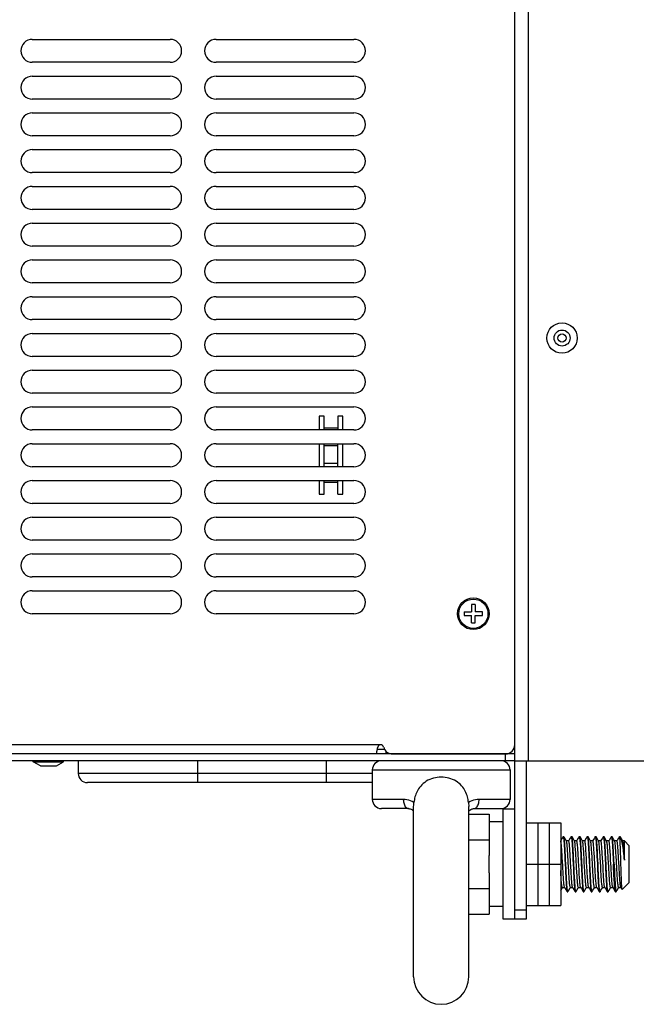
# Model space of a CAD drawing. Header units: millimetres. Extents: x -2579 to 1363, y -329 to 2298.
# Tile 2 of 256: x -2434 to -2300, y 277 to 492. Entities that reach past the tile are written whole.
import ezdxf

# ---------------------------------------------------------------- set-up
doc = ezdxf.new("R2010")
doc.units = ezdxf.units.MM
doc.header["$LTSCALE"] = 30.734
doc.linetypes.add('CENTER', pattern=[0.6, 0.375, -0.075, 0.075, -0.075])
doc.layers.get('0').update_dxf_attribs({"linetype": 'CONTINUOUS'})

msp = doc.modelspace()

# ---------------------------------------------------------------- linework, layer by layer
at = {"color": 7}
for p, q in [((-2323.66, 330.31), (-2323.66, 1678.31)), ((-2326.66, 333.81), (-2326.66, 1674.81)), ((-2431.66, 487.31), (-2401.66, 487.31)), ((-2391.66, 487.31), (-2361.66, 487.31)), ((-2401.66, 482.31), (-2431.66, 482.31)), ((-2361.66, 482.31), (-2391.66, 482.31)), ((-2431.66, 479.31), (-2401.66, 479.31)), ((-2391.66, 479.31), (-2361.66, 479.31)), ((-2401.66, 474.31), (-2431.66, 474.31)), ((-2361.66, 474.31), (-2391.66, 474.31)), ((-2431.66, 471.31), (-2401.66, 471.31)), ((-2391.66, 471.31), (-2361.66, 471.31)), ((-2401.66, 466.31), (-2431.66, 466.31)), ((-2361.66, 466.31), (-2391.66, 466.31)), ((-2431.66, 463.31), (-2401.66, 463.31)), ((-2391.66, 463.31), (-2361.66, 463.31)), ((-2401.66, 458.31), (-2431.66, 458.31)), ((-2361.66, 458.31), (-2391.66, 458.31)), ((-2431.66, 455.31), (-2401.66, 455.31)), ((-2391.66, 455.31), (-2361.66, 455.31)), ((-2401.66, 450.31), (-2431.66, 450.31)), ((-2361.66, 450.31), (-2391.66, 450.31)), ((-2431.66, 447.31), (-2401.66, 447.31)), ((-2391.66, 447.31), (-2361.66, 447.31)), ((-2401.66, 442.31), (-2431.66, 442.31)), ((-2361.66, 442.31), (-2391.66, 442.31)), ((-2431.66, 439.31), (-2401.66, 439.31)), ((-2391.66, 439.31), (-2361.66, 439.31)), ((-2401.66, 434.31), (-2431.66, 434.31)), ((-2361.66, 434.31), (-2391.66, 434.31)), ((-2431.66, 431.31), (-2401.66, 431.31)), ((-2391.66, 431.31), (-2361.66, 431.31)), ((-2401.66, 426.31), (-2431.66, 426.31)), ((-2361.66, 426.31), (-2391.66, 426.31)), ((-2431.66, 423.31), (-2401.66, 423.31)), ((-2391.66, 423.31), (-2361.66, 423.31)), ((-2401.66, 418.31), (-2431.66, 418.31)), ((-2361.66, 418.31), (-2391.66, 418.31)), ((-2431.66, 415.31), (-2401.66, 415.31)), ((-2391.66, 415.31), (-2361.66, 415.31)), ((-2401.66, 410.31), (-2431.66, 410.31)), ((-2361.66, 410.31), (-2391.66, 410.31)), ((-2431.66, 407.31), (-2401.66, 407.31)), ((-2391.66, 407.31), (-2361.66, 407.31)), ((-2368.16, 405.31), (-2369.26, 405.31)), ((-2369.26, 405.31), (-2369.26, 402.31)), ((-2368.16, 402.31), (-2368.16, 405.31)), ((-2364.06, 405.31), (-2365.16, 405.31)), ((-2365.16, 405.31), (-2365.16, 402.31)), ((-2364.06, 402.31), (-2364.06, 405.31)), ((-2401.66, 402.31), (-2431.66, 402.31)), ((-2361.66, 402.31), (-2391.66, 402.31)), ((-2365.16, 402.7), (-2368.16, 402.7)), ((-2431.66, 399.31), (-2401.66, 399.31)), ((-2391.66, 399.31), (-2361.66, 399.31)), ((-2369.26, 399.31), (-2369.26, 394.31)), ((-2368.16, 394.31), (-2368.16, 399.31)), ((-2368.16, 398.94), (-2365.16, 398.94)), ((-2365.16, 394.31), (-2365.16, 399.31)), ((-2364.06, 394.31), (-2364.06, 399.31)), ((-2401.66, 394.31), (-2431.66, 394.31)), ((-2361.66, 394.31), (-2391.66, 394.31)), ((-2368.16, 395.05), (-2365.16, 395.05)), ((-2431.66, 391.31), (-2401.66, 391.31)), ((-2391.66, 391.31), (-2361.66, 391.31)), ((-2369.26, 391.31), (-2369.26, 388.31)), ((-2368.16, 388.31), (-2368.16, 391.31)), ((-2368.16, 390.92), (-2365.16, 390.92)), ((-2365.16, 388.31), (-2365.16, 391.31)), ((-2364.06, 388.31), (-2364.06, 391.31)), ((-2369.26, 388.31), (-2368.16, 388.31)), ((-2365.16, 388.31), (-2364.06, 388.31)), ((-2401.66, 386.31), (-2431.66, 386.31)), ((-2361.66, 386.31), (-2391.66, 386.31)), ((-2431.66, 383.31), (-2401.66, 383.31)), ((-2391.66, 383.31), (-2361.66, 383.31)), ((-2401.66, 378.31), (-2431.66, 378.31)), ((-2361.66, 378.31), (-2391.66, 378.31)), ((-2431.66, 375.31), (-2401.66, 375.31)), ((-2391.66, 375.31), (-2361.66, 375.31)), ((-2401.66, 370.31), (-2431.66, 370.31)), ((-2361.66, 370.31), (-2391.66, 370.31)), ((-2431.66, 367.31), (-2401.66, 367.31)), ((-2391.66, 367.31), (-2361.66, 367.31)), ((-2335.26, 364.31), (-2336.06, 364.31)), ((-2336.06, 364.31), (-2336.06, 362.71)), ((-2335.26, 364.31), (-2335.26, 362.71)), ((-2401.66, 362.31), (-2431.66, 362.31)), ((-2361.66, 362.31), (-2391.66, 362.31)), ((-2337.66, 362.71), (-2336.06, 362.71)), ((-2337.66, 362.71), (-2337.66, 361.91)), ((-2333.66, 362.71), (-2335.26, 362.71)), ((-2333.66, 361.91), (-2333.66, 362.71)), ((-2337.66, 361.91), (-2336.06, 361.91)), ((-2336.06, 360.31), (-2336.06, 361.91)), ((-2336.06, 360.31), (-2335.26, 360.31)), ((-2335.26, 361.91), (-2333.66, 361.91)), ((-2335.26, 360.31), (-2335.26, 361.91)), ((-2355.91, 333.81), (-2518.66, 333.81)), ((-2356.66, 331.81), (-2356.66, 332.42)), ((-2356.62, 332.81), (-2355, 332.81)), ((-2354.66, 331.81), (-2354.66, 332.38)), ((-2326.66, 331.81), (-2326.66, 333.81)), ((-2326.66, 331.81), (-2518.66, 331.81)), ((-2326.66, 330.31), (-2518.66, 330.31)), ((-2431.46, 330.11), (-2431.46, 330.31)), ((-2431.46, 330.11), (-2424.86, 330.11)), ((-2429.9, 329.21), (-2431.46, 330.11)), ((-2426.42, 329.21), (-2424.86, 330.11)), ((-2424.86, 330.11), (-2424.86, 330.31)), ((-2421.66, 330.31), (-2421.66, 327.56)), ((-2395.66, 325.56), (-2395.66, 330.31)), ((-2367.66, 325.56), (-2367.66, 330.31)), ((-2353.26, 331.81), (-2328.66, 331.81)), ((-2328.66, 330.31), (-2328.66, 331.81)), ((-2326.66, 330.31), (-2326.66, 331.81)), ((-2326.66, 330.31), (-2241.66, 330.31)), ((-2326.66, 295.81), (-2326.66, 330.31)), ((-2324.16, 330.31), (-2324.16, 295.81)), ((-2429.9, 329.21), (-2426.42, 329.21)), ((-2357.66, 328.31), (-2327.66, 328.31)), ((-2357.66, 328.31), (-2357.66, 321.91)), ((-2327.66, 328.31), (-2327.66, 321.91)), ((-2357.66, 327.56), (-2421.66, 327.56)), ((-2357.66, 325.56), (-2419.66, 325.56)), ((-2350.91, 321.91), (-2357.66, 321.91)), ((-2327.66, 321.91), (-2334.41, 321.91)), ((-2349.81, 319.91), (-2355.66, 319.91)), ((-2348.66, 283.31), (-2348.66, 320.34)), ((-2336.66, 283.31), (-2336.66, 320.34)), ((-2335.6, 319.91), (-2335.51, 319.91)), ((-2335.51, 319.91), (-2329.66, 319.91)), ((-2326.66, 319.81), (-2329.16, 319.81)), ((-2329.16, 295.81), (-2329.16, 319.81)), ((-2336.66, 318.69), (-2332.26, 318.69)), ((-2332.26, 318.69), (-2332.26, 309.71)), ((-2329.16, 317.01), (-2332.26, 317.01)), ((-2324.16, 316.81), (-2316.66, 316.81)), ((-2321.66, 316.81), (-2321.66, 298.81)), ((-2319.16, 316.81), (-2319.16, 298.81)), ((-2316.66, 316.81), (-2316.66, 298.81)), ((-2336.66, 313.11), (-2332.26, 313.11)), ((-2316.14, 313.79), (-2316.33, 313.48)), ((-2316.14, 313.79), (-2316.12, 313.81)), ((-2316.12, 313.81), (-2315.97, 313.81)), ((-2315.95, 313.79), (-2315.97, 313.81)), ((-2315.4, 312.84), (-2315.56, 313.11)), ((-2314.92, 312.86), (-2315.41, 312.86)), ((-2314.89, 312.94), (-2314.93, 312.86)), ((-2314.58, 313.48), (-2314.89, 312.94)), ((-2314.39, 313.79), (-2314.58, 313.48)), ((-2314.39, 313.79), (-2314.37, 313.81)), ((-2314.37, 313.81), (-2314.22, 313.81)), ((-2314.2, 313.79), (-2314.22, 313.81)), ((-2313.65, 312.84), (-2313.81, 313.11)), ((-2313.17, 312.86), (-2313.66, 312.86)), ((-2313.14, 312.94), (-2313.18, 312.86)), ((-2312.83, 313.48), (-2313.14, 312.94)), ((-2312.64, 313.79), (-2312.83, 313.48)), ((-2312.62, 313.81), (-2312.47, 313.81)), ((-2312.45, 313.79), (-2312.47, 313.81)), ((-2311.9, 312.84), (-2312.06, 313.11)), ((-2311.42, 312.86), (-2311.91, 312.86)), ((-2311.39, 312.94), (-2311.43, 312.86)), ((-2311.08, 313.48), (-2311.39, 312.94)), ((-2310.89, 313.79), (-2311.08, 313.48)), ((-2310.89, 313.79), (-2310.87, 313.81)), ((-2310.87, 313.81), (-2310.72, 313.81)), ((-2310.7, 313.79), (-2310.72, 313.81)), ((-2310.15, 312.84), (-2310.31, 313.11)), ((-2309.67, 312.86), (-2310.16, 312.86)), ((-2309.64, 312.94), (-2309.68, 312.86)), ((-2309.33, 313.48), (-2309.64, 312.94)), ((-2309.14, 313.79), (-2309.33, 313.48)), ((-2309.14, 313.79), (-2309.12, 313.81)), ((-2309.12, 313.81), (-2308.97, 313.81)), ((-2308.95, 313.79), (-2308.97, 313.81)), ((-2308.4, 312.84), (-2308.56, 313.11)), ((-2307.92, 312.86), (-2308.41, 312.86)), ((-2307.89, 312.94), (-2307.93, 312.86)), ((-2307.58, 313.48), (-2307.89, 312.94)), ((-2307.39, 313.79), (-2307.58, 313.48)), ((-2307.39, 313.79), (-2307.37, 313.81)), ((-2307.37, 313.81), (-2307.22, 313.81)), ((-2307.2, 313.79), (-2307.22, 313.81)), ((-2306.65, 312.84), (-2306.81, 313.11)), ((-2306.17, 312.86), (-2306.66, 312.86)), ((-2306.14, 312.94), (-2306.18, 312.86)), ((-2305.83, 313.48), (-2306.14, 312.94)), ((-2305.64, 313.79), (-2305.83, 313.48)), ((-2305.64, 313.79), (-2305.62, 313.81)), ((-2305.62, 313.81), (-2305.47, 313.81)), ((-2305.45, 313.79), (-2305.47, 313.81)), ((-2304.9, 312.84), (-2305.06, 313.11)), ((-2304.42, 312.86), (-2304.91, 312.86)), ((-2304.39, 312.94), (-2304.43, 312.86)), ((-2304.08, 313.48), (-2304.39, 312.94)), ((-2303.89, 313.79), (-2304.08, 313.48)), ((-2303.87, 313.81), (-2303.73, 313.81)), ((-2303.71, 313.78), (-2303.73, 313.81)), ((-2303.73, 313.81), (-2303.73, 313.09)), ((-2303.15, 312.84), (-2303.31, 313.11)), ((-2302.79, 312.86), (-2303.16, 312.86)), ((-2301.73, 311.81), (-2302.79, 312.86)), ((-2302.79, 308.71), (-2302.79, 312.86)), ((-2301.73, 303.81), (-2301.73, 311.81)), ((-2332.26, 305.91), (-2332.26, 309.71)), ((-2316.2, 307.2), (-2316.28, 308.61)), ((-2315.73, 308.85), (-2315.68, 307.81)), ((-2315.49, 306.77), (-2315.58, 308.85)), ((-2313.98, 308.85), (-2313.89, 306.77)), ((-2313.21, 307.24), (-2313.28, 308.65)), ((-2312.7, 307.24), (-2312.78, 308.65)), ((-2311.99, 306.77), (-2312.08, 308.85)), ((-2310.48, 308.85), (-2310.39, 306.77)), ((-2310.28, 307.81), (-2310.33, 308.84)), ((-2308.73, 308.84), (-2308.68, 307.81)), ((-2308.53, 307.81), (-2308.58, 308.85)), ((-2306.98, 308.85), (-2306.93, 307.81)), ((-2306.78, 307.81), (-2306.83, 308.85)), ((-2305.7, 307.24), (-2305.78, 308.62)), ((-2305.23, 308.85), (-2305.18, 307.81)), ((-2305.03, 307.81), (-2305.08, 308.85)), ((-2302.91, 309.64), (-2302.79, 308.71)), ((-2324.16, 307.81), (-2316.66, 307.81)), ((-2315.68, 307.81), (-2315.64, 306.78)), ((-2314.94, 306.99), (-2315.02, 308.39)), ((-2314.44, 306.99), (-2314.51, 308.39)), ((-2313.74, 306.77), (-2313.78, 307.81)), ((-2312.18, 307.81), (-2312.14, 306.77)), ((-2311.44, 307.03), (-2311.52, 308.43)), ((-2310.94, 307.03), (-2311.02, 308.43)), ((-2310.24, 306.77), (-2310.28, 307.81)), ((-2308.68, 307.81), (-2308.64, 306.77)), ((-2308.49, 306.89), (-2308.53, 307.81)), ((-2307.95, 307.07), (-2308.02, 308.48)), ((-2307.44, 307.07), (-2307.52, 308.48)), ((-2306.93, 307.81), (-2306.89, 306.89)), ((-2306.74, 306.78), (-2306.78, 307.81)), ((-2306.19, 306.98), (-2306.27, 308.38)), ((-2303.94, 307.01), (-2304.01, 308.4)), ((-2303.51, 306.82), (-2303.54, 307.81)), ((-2332.26, 305.91), (-2332.26, 296.93)), ((-2336.66, 302.51), (-2332.26, 302.51)), ((-2316.66, 302.11), (-2316.29, 302.76)), ((-2316.3, 302.76), (-2315.81, 302.76)), ((-2315.82, 302.78), (-2315.66, 302.5)), ((-2315.07, 301.83), (-2314.89, 302.15)), ((-2314.89, 302.15), (-2314.58, 302.68)), ((-2314.58, 302.68), (-2314.54, 302.76)), ((-2314.55, 302.76), (-2314.06, 302.76)), ((-2314.07, 302.78), (-2313.91, 302.5)), ((-2314.07, 302.78), (-2314.07, 302.78)), ((-2313.32, 301.83), (-2313.14, 302.15)), ((-2313.14, 302.15), (-2312.83, 302.68)), ((-2312.83, 302.68), (-2312.79, 302.76)), ((-2312.8, 302.76), (-2312.31, 302.76)), ((-2312.32, 302.78), (-2312.16, 302.5)), ((-2311.57, 301.83), (-2311.39, 302.15)), ((-2311.39, 302.15), (-2311.08, 302.68)), ((-2311.08, 302.68), (-2311.04, 302.76)), ((-2311.05, 302.76), (-2310.56, 302.76)), ((-2310.57, 302.78), (-2310.58, 302.79)), ((-2310.57, 302.78), (-2310.41, 302.5)), ((-2309.82, 301.83), (-2309.64, 302.15)), ((-2309.64, 302.15), (-2309.33, 302.68)), ((-2309.33, 302.68), (-2309.29, 302.76)), ((-2309.3, 302.76), (-2308.81, 302.76)), ((-2308.82, 302.78), (-2308.66, 302.5)), ((-2308.07, 301.83), (-2307.89, 302.15)), ((-2307.89, 302.15), (-2307.58, 302.68)), ((-2307.58, 302.68), (-2307.54, 302.76)), ((-2307.55, 302.76), (-2307.06, 302.76)), ((-2307.07, 302.78), (-2306.91, 302.5)), ((-2306.32, 301.83), (-2306.14, 302.15)), ((-2306.14, 302.15), (-2305.83, 302.68)), ((-2305.83, 302.68), (-2305.79, 302.76)), ((-2305.8, 302.76), (-2305.31, 302.76)), ((-2305.32, 302.78), (-2305.16, 302.5)), ((-2304.57, 301.83), (-2304.39, 302.15)), ((-2304.39, 302.15), (-2304.08, 302.68)), ((-2304.08, 302.68), (-2304.04, 302.76)), ((-2304.05, 302.76), (-2303.56, 302.76)), ((-2303.57, 302.78), (-2303.58, 302.8)), ((-2303.57, 302.78), (-2303.28, 302.28)), ((-2301.73, 303.81), (-2303.27, 302.28)), ((-2315.27, 301.83), (-2315.25, 301.81)), ((-2315.25, 301.81), (-2315.1, 301.81)), ((-2315.07, 301.83), (-2315.1, 301.81)), ((-2313.52, 301.83), (-2313.5, 301.81)), ((-2313.5, 301.81), (-2313.35, 301.81)), ((-2313.32, 301.83), (-2313.35, 301.81)), ((-2311.77, 301.83), (-2311.75, 301.81)), ((-2311.75, 301.81), (-2311.6, 301.81)), ((-2311.57, 301.83), (-2311.6, 301.81)), ((-2310.02, 301.83), (-2310, 301.81)), ((-2310, 301.81), (-2309.85, 301.81)), ((-2309.82, 301.83), (-2309.85, 301.81)), ((-2308.27, 301.83), (-2308.25, 301.81)), ((-2308.25, 301.81), (-2308.1, 301.81)), ((-2306.5, 301.81), (-2306.35, 301.81)), ((-2306.32, 301.83), (-2306.35, 301.81)), ((-2304.75, 301.81), (-2304.6, 301.81)), ((-2329.16, 298.61), (-2332.26, 298.61)), ((-2324.16, 298.81), (-2316.66, 298.81)), ((-2336.66, 296.93), (-2332.26, 296.93)), ((-2326.66, 295.81), (-2329.16, 295.81)), ((-2324.16, 297.81), (-2326.66, 297.81)), ((-2324.16, 295.81), (-2326.66, 295.81))]:
    msp.add_line(p, q, dxfattribs=at)
at = {"color": 7, "linetype": 'CENTER'}
msp.add_line((-2326.66, 331.81), (-2518.66, 331.81), dxfattribs=at)
at = {"color": 7}
for points in [[(-2355.91, 333.81), (-2355.95, 333.81), (-2356, 333.8), (-2356.05, 333.78), (-2356.09, 333.76), (-2356.14, 333.74), (-2356.18, 333.7), (-2356.23, 333.66), (-2356.27, 333.62), (-2356.32, 333.57), (-2356.36, 333.51), (-2356.4, 333.44), (-2356.44, 333.37), (-2356.47, 333.3), (-2356.51, 333.22), (-2356.54, 333.13), (-2356.57, 333.04), (-2356.59, 332.94), (-2356.61, 332.84), (-2356.63, 332.74), (-2356.65, 332.63), (-2356.66, 332.52), (-2356.66, 332.42)], [(-2342.66, 326.76), (-2343.09, 326.75), (-2343.51, 326.7), (-2343.93, 326.63), (-2344.35, 326.53), (-2344.76, 326.4), (-2345.16, 326.24), (-2345.54, 326.06), (-2345.91, 325.85), (-2346.25, 325.61), (-2346.57, 325.36), (-2346.86, 325.09), (-2347.13, 324.81), (-2347.37, 324.52), (-2347.57, 324.22), (-2347.76, 323.93), (-2347.92, 323.64), (-2348.06, 323.34), (-2348.18, 323.05), (-2348.28, 322.75), (-2348.37, 322.45), (-2348.45, 322.15), (-2348.51, 321.85), (-2348.56, 321.54), (-2348.6, 321.24)], [(-2336.72, 321.24), (-2336.76, 321.55), (-2336.81, 321.86), (-2336.87, 322.16), (-2336.95, 322.47), (-2337.04, 322.77), (-2337.15, 323.07), (-2337.27, 323.37), (-2337.42, 323.66), (-2337.58, 323.96), (-2337.76, 324.25), (-2337.98, 324.55), (-2338.21, 324.83), (-2338.48, 325.11), (-2338.78, 325.38), (-2339.1, 325.63), (-2339.44, 325.86), (-2339.8, 326.07), (-2340.18, 326.25), (-2340.58, 326.41), (-2340.98, 326.53), (-2341.4, 326.63), (-2341.82, 326.7), (-2342.24, 326.75), (-2342.66, 326.76)], [(-2348.6, 321.24), (-2348.96, 321.44), (-2349.32, 321.6), (-2349.71, 321.73), (-2350.11, 321.83), (-2350.5, 321.89), (-2350.91, 321.91)], [(-2350.91, 321.91), (-2350.9, 321.65), (-2350.87, 321.39), (-2350.82, 321.14), (-2350.76, 320.91), (-2350.68, 320.69), (-2350.58, 320.5), (-2350.48, 320.32), (-2350.36, 320.18), (-2350.23, 320.06), (-2350.09, 319.98), (-2349.95, 319.93), (-2349.81, 319.91)], [(-2334.41, 321.91), (-2334.82, 321.89), (-2335.22, 321.83), (-2335.61, 321.73), (-2336, 321.6), (-2336.37, 321.44), (-2336.72, 321.24)], [(-2335.51, 319.91), (-2335.37, 319.93), (-2335.23, 319.98), (-2335.09, 320.06), (-2334.96, 320.18), (-2334.84, 320.32), (-2334.74, 320.5), (-2334.64, 320.69), (-2334.56, 320.91), (-2334.5, 321.14), (-2334.45, 321.39), (-2334.42, 321.65), (-2334.41, 321.91)], [(-2349.81, 319.91), (-2349.72, 319.91), (-2349.56, 319.88), (-2349.4, 319.84), (-2349.23, 319.77), (-2349.07, 319.67), (-2348.91, 319.56), (-2348.75, 319.42), (-2348.66, 319.32)], [(-2348.66, 320.34), (-2348.66, 320.39), (-2348.65, 320.67), (-2348.63, 320.95), (-2348.6, 321.24)], [(-2336.72, 321.24), (-2336.69, 320.95), (-2336.67, 320.67), (-2336.66, 320.39), (-2336.66, 320.34)], [(-2336.66, 319.32), (-2336.57, 319.42), (-2336.42, 319.56), (-2336.25, 319.67), (-2336.09, 319.77), (-2335.92, 319.84), (-2335.76, 319.88), (-2335.6, 319.91)], [(-2336.66, 319.32), (-2336.56, 319.42), (-2336.41, 319.56), (-2336.25, 319.68), (-2336.08, 319.77), (-2335.91, 319.84), (-2335.75, 319.88), (-2335.6, 319.91), (-2335.51, 319.91)], [(-2316.33, 313.48), (-2316.64, 312.94), (-2316.66, 312.9)], [(-2316.28, 308.61), (-2316.3, 309.07), (-2316.33, 309.52), (-2316.35, 309.95), (-2316.38, 310.37), (-2316.41, 310.76), (-2316.43, 311.13), (-2316.46, 311.47), (-2316.48, 311.78), (-2316.51, 312.05), (-2316.53, 312.29), (-2316.56, 312.48), (-2316.59, 312.64), (-2316.61, 312.76), (-2316.64, 312.83), (-2316.66, 312.86)], [(-2316.12, 313.81), (-2316.1, 313.79), (-2316.07, 313.72), (-2316.05, 313.6), (-2316.02, 313.45), (-2316, 313.25), (-2315.98, 313.01), (-2315.95, 312.73), (-2315.93, 312.41), (-2315.9, 312.06), (-2315.88, 311.68), (-2315.86, 311.27), (-2315.83, 310.83), (-2315.81, 310.36), (-2315.78, 309.87), (-2315.76, 309.37), (-2315.73, 308.85)], [(-2315.56, 313.11), (-2315.87, 313.66), (-2315.95, 313.79)], [(-2315.58, 308.85), (-2315.61, 309.37), (-2315.63, 309.87), (-2315.66, 310.36), (-2315.68, 310.83), (-2315.71, 311.27), (-2315.73, 311.68), (-2315.75, 312.06), (-2315.78, 312.41), (-2315.8, 312.73), (-2315.83, 313.01), (-2315.85, 313.25), (-2315.88, 313.45), (-2315.9, 313.61), (-2315.92, 313.72), (-2315.95, 313.79)], [(-2314.51, 308.39), (-2314.54, 308.86), (-2314.57, 309.31), (-2314.59, 309.75), (-2314.62, 310.18), (-2314.64, 310.58), (-2314.67, 310.96), (-2314.7, 311.32), (-2314.72, 311.64), (-2314.75, 311.93), (-2314.77, 312.18), (-2314.8, 312.4), (-2314.82, 312.58), (-2314.85, 312.71), (-2314.88, 312.8), (-2314.9, 312.85), (-2314.92, 312.86)], [(-2314.37, 313.81), (-2314.35, 313.79), (-2314.32, 313.72), (-2314.3, 313.61), (-2314.28, 313.45), (-2314.25, 313.25), (-2314.23, 313.01), (-2314.2, 312.73), (-2314.18, 312.41), (-2314.15, 312.06), (-2314.13, 311.68), (-2314.11, 311.27), (-2314.08, 310.83), (-2314.06, 310.36), (-2314.03, 309.87), (-2314.01, 309.37), (-2313.98, 308.85)], [(-2313.81, 313.11), (-2314.12, 313.66), (-2314.2, 313.79)], [(-2313.93, 310.89), (-2313.96, 311.32), (-2313.98, 311.72), (-2314.01, 312.11), (-2314.03, 312.46), (-2314.06, 312.77), (-2314.08, 313.05), (-2314.1, 313.28), (-2314.13, 313.48), (-2314.15, 313.63), (-2314.18, 313.73), (-2314.2, 313.79)], [(-2312.88, 310.4), (-2312.91, 310.79), (-2312.93, 311.16), (-2312.96, 311.5), (-2312.99, 311.8), (-2313.01, 312.07), (-2313.04, 312.31), (-2313.06, 312.5), (-2313.09, 312.65), (-2313.11, 312.77), (-2313.14, 312.84), (-2313.17, 312.86)], [(-2312.64, 313.79), (-2312.63, 313.81), (-2312.62, 313.81)], [(-2312.62, 313.81), (-2312.6, 313.79), (-2312.58, 313.73), (-2312.55, 313.63), (-2312.53, 313.48), (-2312.5, 313.28), (-2312.48, 313.05), (-2312.46, 312.77), (-2312.43, 312.46), (-2312.41, 312.11), (-2312.38, 311.72), (-2312.36, 311.32), (-2312.33, 310.89)], [(-2312.06, 313.11), (-2312.37, 313.66), (-2312.45, 313.79)], [(-2312.08, 308.85), (-2312.11, 309.35), (-2312.13, 309.85), (-2312.16, 310.33), (-2312.18, 310.79), (-2312.2, 311.23), (-2312.23, 311.64), (-2312.25, 312.03), (-2312.28, 312.39), (-2312.3, 312.71), (-2312.33, 313), (-2312.35, 313.24), (-2312.37, 313.45), (-2312.4, 313.6), (-2312.42, 313.72), (-2312.45, 313.78), (-2312.45, 313.79)], [(-2311.02, 308.43), (-2311.04, 308.9), (-2311.07, 309.35), (-2311.09, 309.79), (-2311.12, 310.22), (-2311.15, 310.62), (-2311.17, 311), (-2311.2, 311.35), (-2311.22, 311.67), (-2311.25, 311.95), (-2311.28, 312.2), (-2311.3, 312.42), (-2311.33, 312.59), (-2311.35, 312.72), (-2311.38, 312.81), (-2311.4, 312.86), (-2311.42, 312.86)], [(-2310.87, 313.81), (-2310.85, 313.78), (-2310.82, 313.72), (-2310.8, 313.6), (-2310.77, 313.45), (-2310.75, 313.24), (-2310.73, 313), (-2310.7, 312.71), (-2310.68, 312.39), (-2310.65, 312.03), (-2310.63, 311.64), (-2310.6, 311.23), (-2310.58, 310.79), (-2310.56, 310.33), (-2310.53, 309.85), (-2310.51, 309.35), (-2310.48, 308.85)], [(-2310.31, 313.11), (-2310.62, 313.66), (-2310.7, 313.79)], [(-2310.33, 308.84), (-2310.36, 309.35), (-2310.38, 309.85), (-2310.41, 310.33), (-2310.43, 310.79), (-2310.45, 311.23), (-2310.48, 311.65), (-2310.5, 312.03), (-2310.53, 312.39), (-2310.55, 312.72), (-2310.58, 313), (-2310.6, 313.25), (-2310.62, 313.45), (-2310.65, 313.6), (-2310.67, 313.72), (-2310.7, 313.79)], [(-2308.82, 302.78), (-2308.84, 302.82), (-2308.87, 302.92), (-2308.89, 303.06), (-2308.92, 303.24), (-2308.94, 303.47), (-2308.97, 303.72), (-2309, 304.02), (-2309.02, 304.34), (-2309.05, 304.7), (-2309.07, 305.08), (-2309.1, 305.49), (-2309.12, 305.92), (-2309.15, 306.36), (-2309.18, 306.82), (-2309.2, 307.28), (-2309.23, 307.75), (-2309.25, 308.22), (-2309.28, 308.69), (-2309.31, 309.15), (-2309.33, 309.59), (-2309.36, 310.02), (-2309.38, 310.44), (-2309.41, 310.83), (-2309.44, 311.19), (-2309.46, 311.52), (-2309.49, 311.83), (-2309.51, 312.09), (-2309.54, 312.32), (-2309.57, 312.52), (-2309.59, 312.67), (-2309.62, 312.77), (-2309.64, 312.84), (-2309.67, 312.86)], [(-2309.12, 313.81), (-2309.1, 313.79), (-2309.07, 313.72), (-2309.05, 313.6), (-2309.02, 313.45), (-2309, 313.25), (-2308.98, 313), (-2308.95, 312.72), (-2308.93, 312.39), (-2308.9, 312.03), (-2308.88, 311.65), (-2308.85, 311.23), (-2308.83, 310.79), (-2308.81, 310.33), (-2308.78, 309.85), (-2308.76, 309.35), (-2308.73, 308.84)], [(-2308.56, 313.11), (-2308.87, 313.66), (-2308.95, 313.79)], [(-2308.58, 308.85), (-2308.61, 309.37), (-2308.63, 309.87), (-2308.66, 310.36), (-2308.68, 310.83), (-2308.71, 311.27), (-2308.73, 311.68), (-2308.75, 312.06), (-2308.78, 312.41), (-2308.8, 312.73), (-2308.83, 313.01), (-2308.85, 313.25), (-2308.87, 313.45), (-2308.9, 313.6), (-2308.92, 313.72), (-2308.95, 313.79)], [(-2307.52, 308.48), (-2307.54, 308.94), (-2307.57, 309.39), (-2307.6, 309.83), (-2307.62, 310.25), (-2307.65, 310.65), (-2307.67, 311.03), (-2307.7, 311.38), (-2307.73, 311.69), (-2307.75, 311.98), (-2307.78, 312.22), (-2307.8, 312.43), (-2307.83, 312.6), (-2307.86, 312.73), (-2307.88, 312.82), (-2307.91, 312.86), (-2307.92, 312.86)], [(-2307.37, 313.81), (-2307.35, 313.79), (-2307.32, 313.72), (-2307.3, 313.6), (-2307.27, 313.45), (-2307.25, 313.25), (-2307.23, 313.01), (-2307.2, 312.73), (-2307.18, 312.41), (-2307.15, 312.06), (-2307.13, 311.68), (-2307.11, 311.27), (-2307.08, 310.83), (-2307.06, 310.36), (-2307.03, 309.87), (-2307.01, 309.37), (-2306.98, 308.85)], [(-2306.81, 313.11), (-2307.12, 313.66), (-2307.2, 313.79)], [(-2306.83, 308.85), (-2306.86, 309.37), (-2306.88, 309.87), (-2306.91, 310.36), (-2306.93, 310.83), (-2306.96, 311.27), (-2306.98, 311.68), (-2307, 312.06), (-2307.03, 312.41), (-2307.05, 312.73), (-2307.08, 313.01), (-2307.1, 313.25), (-2307.12, 313.45), (-2307.15, 313.6), (-2307.17, 313.72), (-2307.2, 313.79)], [(-2305.78, 308.62), (-2305.8, 309.08), (-2305.83, 309.52), (-2305.85, 309.95), (-2305.88, 310.36), (-2305.9, 310.75), (-2305.93, 311.11), (-2305.96, 311.45), (-2305.98, 311.75), (-2306.01, 312.03), (-2306.03, 312.26), (-2306.06, 312.46), (-2306.08, 312.62), (-2306.11, 312.74), (-2306.13, 312.82), (-2306.16, 312.86), (-2306.17, 312.86)], [(-2305.62, 313.81), (-2305.6, 313.79), (-2305.57, 313.72), (-2305.55, 313.6), (-2305.52, 313.45), (-2305.5, 313.25), (-2305.48, 313.01), (-2305.45, 312.73), (-2305.43, 312.41), (-2305.4, 312.06), (-2305.38, 311.68), (-2305.36, 311.27), (-2305.33, 310.83), (-2305.31, 310.36), (-2305.28, 309.87), (-2305.26, 309.37), (-2305.23, 308.85)], [(-2305.06, 313.11), (-2305.37, 313.66), (-2305.45, 313.79)], [(-2305.08, 308.85), (-2305.11, 309.37), (-2305.13, 309.87), (-2305.16, 310.36), (-2305.18, 310.83), (-2305.21, 311.27), (-2305.23, 311.68), (-2305.25, 312.06), (-2305.28, 312.41), (-2305.3, 312.73), (-2305.33, 313.01), (-2305.35, 313.25), (-2305.38, 313.45), (-2305.4, 313.61), (-2305.42, 313.72), (-2305.45, 313.79)], [(-2304.01, 308.4), (-2304.04, 308.85), (-2304.07, 309.3), (-2304.09, 309.74), (-2304.12, 310.16), (-2304.14, 310.56), (-2304.17, 310.93), (-2304.19, 311.28), (-2304.22, 311.61), (-2304.24, 311.9), (-2304.27, 312.15), (-2304.29, 312.37), (-2304.32, 312.55), (-2304.35, 312.69), (-2304.37, 312.79), (-2304.4, 312.85), (-2304.42, 312.86)], [(-2303.87, 313.81), (-2303.88, 313.8), (-2303.89, 313.79)], [(-2303.73, 313.09), (-2303.76, 313.33), (-2303.78, 313.52), (-2303.81, 313.66), (-2303.83, 313.76), (-2303.86, 313.8), (-2303.87, 313.81)], [(-2303.6, 309.58), (-2303.61, 310.01), (-2303.63, 310.43), (-2303.64, 310.83), (-2303.65, 311.22), (-2303.67, 311.59), (-2303.68, 311.94), (-2303.69, 312.27), (-2303.71, 312.57), (-2303.72, 312.85), (-2303.73, 313.09)], [(-2303.71, 313.78), (-2303.68, 313.75), (-2303.65, 313.71)], [(-2303.31, 313.11), (-2303.62, 313.66), (-2303.65, 313.71)], [(-2303.65, 313.71), (-2303.62, 313.64), (-2303.56, 313.5), (-2303.5, 313.31), (-2303.44, 313.08), (-2303.39, 312.81), (-2303.33, 312.5), (-2303.27, 312.16), (-2303.21, 311.78), (-2303.15, 311.39), (-2303.09, 310.97), (-2303.03, 310.54), (-2302.97, 310.1), (-2302.91, 309.64)], [(-2315.02, 308.39), (-2315.05, 308.86), (-2315.07, 309.31), (-2315.1, 309.75), (-2315.12, 310.18), (-2315.15, 310.58), (-2315.18, 310.96), (-2315.2, 311.32), (-2315.23, 311.64), (-2315.25, 311.93), (-2315.28, 312.18), (-2315.31, 312.4), (-2315.33, 312.58), (-2315.36, 312.71), (-2315.38, 312.8), (-2315.4, 312.84)], [(-2313.84, 309.01), (-2313.86, 309.41), (-2313.88, 309.79), (-2313.9, 310.17), (-2313.92, 310.53), (-2313.93, 310.89)], [(-2313.39, 310.4), (-2313.41, 310.79), (-2313.44, 311.16), (-2313.47, 311.5), (-2313.49, 311.8), (-2313.52, 312.07), (-2313.54, 312.31), (-2313.57, 312.5), (-2313.6, 312.65), (-2313.62, 312.77), (-2313.65, 312.84)], [(-2312.33, 310.89), (-2312.32, 310.53), (-2312.3, 310.17), (-2312.28, 309.79), (-2312.26, 309.41), (-2312.24, 309.01)], [(-2311.52, 308.43), (-2311.55, 308.9), (-2311.57, 309.35), (-2311.6, 309.79), (-2311.63, 310.22), (-2311.65, 310.62), (-2311.68, 311), (-2311.7, 311.35), (-2311.73, 311.67), (-2311.76, 311.95), (-2311.78, 312.2), (-2311.81, 312.42), (-2311.83, 312.59), (-2311.86, 312.72), (-2311.89, 312.81), (-2311.9, 312.84)], [(-2309.3, 302.76), (-2309.32, 302.77), (-2309.35, 302.82), (-2309.37, 302.92), (-2309.4, 303.06), (-2309.42, 303.24), (-2309.45, 303.47), (-2309.48, 303.72), (-2309.5, 304.02), (-2309.53, 304.34), (-2309.55, 304.7), (-2309.58, 305.08), (-2309.61, 305.49), (-2309.63, 305.92), (-2309.66, 306.36), (-2309.68, 306.82), (-2309.71, 307.28), (-2309.73, 307.75), (-2309.76, 308.22), (-2309.79, 308.69), (-2309.81, 309.15), (-2309.84, 309.59), (-2309.86, 310.02), (-2309.89, 310.44), (-2309.92, 310.83), (-2309.94, 311.19), (-2309.97, 311.52), (-2309.99, 311.83), (-2310.02, 312.09), (-2310.05, 312.32), (-2310.07, 312.52), (-2310.1, 312.67), (-2310.12, 312.77), (-2310.15, 312.84)], [(-2308.02, 308.48), (-2308.05, 308.94), (-2308.08, 309.39), (-2308.1, 309.83), (-2308.13, 310.25), (-2308.15, 310.65), (-2308.18, 311.03), (-2308.21, 311.38), (-2308.23, 311.69), (-2308.26, 311.98), (-2308.28, 312.22), (-2308.31, 312.43), (-2308.34, 312.6), (-2308.36, 312.73), (-2308.39, 312.82), (-2308.4, 312.84)], [(-2306.27, 308.38), (-2306.3, 308.84), (-2306.32, 309.29), (-2306.35, 309.74), (-2306.37, 310.16), (-2306.4, 310.56), (-2306.42, 310.94), (-2306.45, 311.3), (-2306.48, 311.62), (-2306.5, 311.91), (-2306.53, 312.17), (-2306.55, 312.38), (-2306.58, 312.56), (-2306.6, 312.7), (-2306.63, 312.8), (-2306.65, 312.84)], [(-2304.05, 302.76), (-2304.08, 302.78), (-2304.1, 302.85), (-2304.13, 302.96), (-2304.15, 303.11), (-2304.18, 303.3), (-2304.21, 303.53), (-2304.23, 303.79), (-2304.26, 304.09), (-2304.28, 304.43), (-2304.31, 304.79), (-2304.34, 305.17), (-2304.36, 305.58), (-2304.39, 306.01), (-2304.41, 306.46), (-2304.44, 306.91), (-2304.46, 307.38), (-2304.49, 307.85), (-2304.52, 308.31), (-2304.54, 308.77), (-2304.57, 309.23), (-2304.59, 309.67), (-2304.62, 310.1), (-2304.64, 310.5), (-2304.67, 310.89), (-2304.7, 311.25), (-2304.72, 311.57), (-2304.75, 311.87), (-2304.77, 312.13), (-2304.8, 312.35), (-2304.83, 312.54), (-2304.85, 312.68), (-2304.88, 312.79), (-2304.9, 312.84)], [(-2302.79, 308.71), (-2302.81, 309.16), (-2302.84, 309.61), (-2302.87, 310.04), (-2302.89, 310.45), (-2302.92, 310.83), (-2302.94, 311.2), (-2302.97, 311.53), (-2302.99, 311.83), (-2303.02, 312.09), (-2303.05, 312.32), (-2303.07, 312.51), (-2303.1, 312.66), (-2303.12, 312.77), (-2303.15, 312.84)], [(-2313.78, 307.81), (-2313.8, 308.21), (-2313.84, 309.01)], [(-2313.28, 308.65), (-2313.31, 309.11), (-2313.34, 309.55), (-2313.36, 309.99), (-2313.39, 310.4)], [(-2312.78, 308.65), (-2312.8, 309.11), (-2312.83, 309.55), (-2312.86, 309.99), (-2312.88, 310.4)], [(-2312.24, 309.01), (-2312.2, 308.21), (-2312.18, 307.81)], [(-2303.54, 307.81), (-2303.56, 308.25), (-2303.57, 308.7), (-2303.6, 309.58)], [(-2315.82, 302.78), (-2315.84, 302.81), (-2315.86, 302.9), (-2315.89, 303.04), (-2315.91, 303.21), (-2315.94, 303.42), (-2315.96, 303.68), (-2315.99, 303.96), (-2316.02, 304.29), (-2316.04, 304.64), (-2316.07, 305.02), (-2316.09, 305.42), (-2316.12, 305.84), (-2316.15, 306.28), (-2316.17, 306.74), (-2316.2, 307.2)], [(-2315.64, 306.78), (-2315.61, 306.27), (-2315.59, 305.77), (-2315.56, 305.29), (-2315.54, 304.83), (-2315.52, 304.39), (-2315.49, 303.97), (-2315.47, 303.58), (-2315.44, 303.23), (-2315.42, 302.9), (-2315.39, 302.62), (-2315.37, 302.37), (-2315.34, 302.17), (-2315.32, 302.02), (-2315.3, 301.9), (-2315.27, 301.83)], [(-2315.1, 301.81), (-2315.12, 301.83), (-2315.15, 301.9), (-2315.17, 302.02), (-2315.19, 302.17), (-2315.22, 302.38), (-2315.24, 302.62), (-2315.27, 302.91), (-2315.29, 303.23), (-2315.32, 303.59), (-2315.34, 303.98), (-2315.37, 304.39), (-2315.39, 304.83), (-2315.41, 305.29), (-2315.44, 305.77), (-2315.46, 306.27), (-2315.49, 306.77)], [(-2314.55, 302.76), (-2314.55, 302.76), (-2314.58, 302.78), (-2314.61, 302.86), (-2314.63, 302.97), (-2314.66, 303.13), (-2314.68, 303.32), (-2314.71, 303.56), (-2314.74, 303.83), (-2314.76, 304.13), (-2314.79, 304.47), (-2314.81, 304.84), (-2314.84, 305.23), (-2314.86, 305.65), (-2314.89, 306.08), (-2314.92, 306.53), (-2314.94, 306.99)], [(-2314.07, 302.78), (-2314.1, 302.86), (-2314.13, 302.97), (-2314.15, 303.13), (-2314.18, 303.32), (-2314.2, 303.56), (-2314.23, 303.83), (-2314.25, 304.13), (-2314.28, 304.47), (-2314.31, 304.84), (-2314.33, 305.23), (-2314.36, 305.65), (-2314.38, 306.08), (-2314.41, 306.53), (-2314.44, 306.99)], [(-2313.89, 306.77), (-2313.86, 306.27), (-2313.84, 305.77), (-2313.81, 305.29), (-2313.79, 304.83), (-2313.77, 304.39), (-2313.74, 303.98), (-2313.72, 303.59), (-2313.69, 303.23), (-2313.67, 302.91), (-2313.64, 302.62), (-2313.62, 302.38), (-2313.59, 302.17), (-2313.57, 302.02), (-2313.55, 301.9), (-2313.52, 301.83), (-2313.52, 301.83)], [(-2313.35, 301.81), (-2313.37, 301.83), (-2313.4, 301.9), (-2313.42, 302.01), (-2313.44, 302.16), (-2313.47, 302.36), (-2313.49, 302.61), (-2313.52, 302.89), (-2313.54, 303.21), (-2313.57, 303.57), (-2313.59, 303.96), (-2313.61, 304.37), (-2313.64, 304.81), (-2313.66, 305.27), (-2313.69, 305.75), (-2313.71, 306.26), (-2313.74, 306.77)], [(-2312.8, 302.76), (-2312.82, 302.77), (-2312.84, 302.82), (-2312.87, 302.91), (-2312.9, 303.05), (-2312.92, 303.23), (-2312.95, 303.44), (-2312.97, 303.7), (-2313, 303.99), (-2313.03, 304.31), (-2313.05, 304.67), (-2313.08, 305.05), (-2313.1, 305.46), (-2313.13, 305.88), (-2313.15, 306.32), (-2313.18, 306.78), (-2313.21, 307.24)], [(-2312.32, 302.78), (-2312.34, 302.82), (-2312.36, 302.91), (-2312.39, 303.05), (-2312.42, 303.23), (-2312.44, 303.44), (-2312.47, 303.7), (-2312.49, 303.99), (-2312.52, 304.31), (-2312.54, 304.67), (-2312.57, 305.05), (-2312.6, 305.46), (-2312.62, 305.88), (-2312.65, 306.32), (-2312.67, 306.78), (-2312.7, 307.24)], [(-2312.14, 306.77), (-2312.11, 306.26), (-2312.09, 305.75), (-2312.06, 305.27), (-2312.04, 304.81), (-2312.01, 304.37), (-2311.99, 303.96), (-2311.97, 303.57), (-2311.94, 303.21), (-2311.92, 302.89), (-2311.89, 302.61), (-2311.87, 302.36), (-2311.84, 302.16), (-2311.82, 302.01), (-2311.8, 301.9), (-2311.77, 301.83)], [(-2311.6, 301.81), (-2311.62, 301.83), (-2311.65, 301.9), (-2311.67, 302.01), (-2311.69, 302.17), (-2311.72, 302.36), (-2311.74, 302.61), (-2311.77, 302.89), (-2311.79, 303.21), (-2311.82, 303.56), (-2311.84, 303.94), (-2311.86, 304.35), (-2311.89, 304.79), (-2311.91, 305.26), (-2311.94, 305.74), (-2311.96, 306.25), (-2311.99, 306.77)], [(-2311.05, 302.76), (-2311.06, 302.76), (-2311.08, 302.79), (-2311.11, 302.86), (-2311.13, 302.98), (-2311.16, 303.14), (-2311.19, 303.34), (-2311.21, 303.58), (-2311.24, 303.85), (-2311.26, 304.16), (-2311.29, 304.5), (-2311.32, 304.87), (-2311.34, 305.27), (-2311.37, 305.68), (-2311.39, 306.12), (-2311.42, 306.57), (-2311.44, 307.03)], [(-2310.58, 302.79), (-2310.6, 302.86), (-2310.63, 302.98), (-2310.65, 303.14), (-2310.68, 303.34), (-2310.71, 303.58), (-2310.73, 303.85), (-2310.76, 304.16), (-2310.78, 304.5), (-2310.81, 304.87), (-2310.83, 305.27), (-2310.86, 305.68), (-2310.89, 306.12), (-2310.91, 306.57), (-2310.94, 307.03)], [(-2310.39, 306.77), (-2310.36, 306.25), (-2310.34, 305.74), (-2310.31, 305.26), (-2310.29, 304.79), (-2310.26, 304.35), (-2310.24, 303.94), (-2310.22, 303.56), (-2310.19, 303.21), (-2310.17, 302.89), (-2310.14, 302.61), (-2310.12, 302.36), (-2310.09, 302.17), (-2310.07, 302.01), (-2310.05, 301.9), (-2310.02, 301.83)], [(-2309.85, 301.81), (-2309.87, 301.83), (-2309.9, 301.9), (-2309.92, 302.02), (-2309.94, 302.17), (-2309.97, 302.37), (-2309.99, 302.61), (-2310.02, 302.89), (-2310.04, 303.21), (-2310.07, 303.56), (-2310.09, 303.94), (-2310.11, 304.35), (-2310.14, 304.79), (-2310.16, 305.26), (-2310.19, 305.74), (-2310.21, 306.25), (-2310.24, 306.77)], [(-2308.64, 306.77), (-2308.61, 306.25), (-2308.59, 305.74), (-2308.56, 305.26), (-2308.54, 304.79), (-2308.51, 304.35), (-2308.49, 303.94), (-2308.47, 303.56), (-2308.44, 303.21), (-2308.42, 302.89), (-2308.39, 302.61), (-2308.37, 302.37), (-2308.34, 302.17), (-2308.32, 302.02), (-2308.3, 301.9), (-2308.27, 301.83)], [(-2308.23, 302.53), (-2308.26, 302.76), (-2308.28, 303.02), (-2308.3, 303.31), (-2308.32, 303.63), (-2308.34, 303.97), (-2308.36, 304.34), (-2308.38, 304.72), (-2308.41, 305.13), (-2308.43, 305.55), (-2308.45, 305.99), (-2308.47, 306.44), (-2308.49, 306.89)], [(-2307.69, 303.36), (-2307.71, 303.6), (-2307.74, 303.88), (-2307.77, 304.19), (-2307.79, 304.54), (-2307.82, 304.91), (-2307.84, 305.3), (-2307.87, 305.72), (-2307.9, 306.16), (-2307.92, 306.61), (-2307.95, 307.07)], [(-2307.18, 303.36), (-2307.21, 303.6), (-2307.23, 303.88), (-2307.26, 304.19), (-2307.29, 304.54), (-2307.31, 304.91), (-2307.34, 305.3), (-2307.36, 305.72), (-2307.39, 306.16), (-2307.41, 306.61), (-2307.44, 307.07)], [(-2306.89, 306.89), (-2306.87, 306.44), (-2306.85, 305.99), (-2306.83, 305.55), (-2306.81, 305.13), (-2306.78, 304.72), (-2306.76, 304.34), (-2306.74, 303.97), (-2306.72, 303.63), (-2306.7, 303.31), (-2306.68, 303.02), (-2306.66, 302.76), (-2306.63, 302.53)], [(-2306.35, 301.81), (-2306.37, 301.83), (-2306.4, 301.9), (-2306.42, 302.02), (-2306.44, 302.17), (-2306.47, 302.37), (-2306.49, 302.62), (-2306.52, 302.9), (-2306.54, 303.23), (-2306.57, 303.58), (-2306.59, 303.97), (-2306.62, 304.39), (-2306.64, 304.82), (-2306.66, 305.29), (-2306.69, 305.77), (-2306.71, 306.27), (-2306.74, 306.78)], [(-2305.8, 302.76), (-2305.81, 302.76), (-2305.83, 302.79), (-2305.86, 302.86), (-2305.88, 302.97), (-2305.91, 303.13), (-2305.93, 303.33), (-2305.96, 303.56), (-2305.99, 303.83), (-2306.01, 304.14), (-2306.04, 304.48), (-2306.06, 304.84), (-2306.09, 305.23), (-2306.11, 305.65), (-2306.14, 306.08), (-2306.17, 306.52), (-2306.19, 306.98)], [(-2305.32, 302.78), (-2305.34, 302.83), (-2305.37, 302.93), (-2305.39, 303.07), (-2305.42, 303.26), (-2305.44, 303.48), (-2305.47, 303.73), (-2305.5, 304.02), (-2305.52, 304.35), (-2305.55, 304.7), (-2305.57, 305.07), (-2305.6, 305.47), (-2305.62, 305.89), (-2305.65, 306.33), (-2305.67, 306.78), (-2305.7, 307.24)], [(-2304.77, 301.83), (-2304.78, 301.86), (-2304.81, 301.96), (-2304.83, 302.1), (-2304.86, 302.29), (-2304.88, 302.53), (-2304.91, 302.8), (-2304.93, 303.12), (-2304.96, 303.47), (-2304.98, 303.86), (-2305.01, 304.28), (-2305.03, 304.73), (-2305.06, 305.21), (-2305.08, 305.7), (-2305.11, 306.21), (-2305.13, 306.74), (-2305.16, 307.27), (-2305.18, 307.81)], [(-2305.03, 307.81), (-2305.01, 307.27), (-2304.98, 306.74), (-2304.96, 306.21), (-2304.93, 305.7), (-2304.91, 305.21), (-2304.88, 304.73), (-2304.86, 304.28), (-2304.83, 303.86), (-2304.81, 303.47), (-2304.78, 303.12), (-2304.76, 302.8), (-2304.73, 302.53), (-2304.71, 302.29), (-2304.68, 302.1), (-2304.66, 301.96), (-2304.63, 301.86), (-2304.61, 301.82), (-2304.6, 301.81)], [(-2303.58, 302.8), (-2303.61, 302.88), (-2303.63, 303), (-2303.66, 303.16), (-2303.68, 303.36), (-2303.71, 303.6), (-2303.73, 303.88), (-2303.76, 304.18), (-2303.78, 304.52), (-2303.81, 304.88), (-2303.84, 305.27), (-2303.86, 305.69), (-2303.89, 306.11), (-2303.91, 306.56), (-2303.94, 307.01)], [(-2303.28, 302.28), (-2303.28, 302.29), (-2303.3, 302.34), (-2303.32, 302.44), (-2303.33, 302.57), (-2303.35, 302.75), (-2303.36, 302.96), (-2303.38, 303.21), (-2303.39, 303.5), (-2303.41, 303.82), (-2303.42, 304.17), (-2303.44, 304.55), (-2303.45, 304.96), (-2303.47, 305.39), (-2303.48, 305.85), (-2303.5, 306.33), (-2303.51, 306.82)], [(-2316.3, 302.76), (-2316.32, 302.76), (-2316.34, 302.81), (-2316.37, 302.9), (-2316.39, 303.04), (-2316.42, 303.21), (-2316.45, 303.42), (-2316.47, 303.68), (-2316.5, 303.96), (-2316.52, 304.29), (-2316.55, 304.64), (-2316.57, 305.02), (-2316.6, 305.42), (-2316.63, 305.84), (-2316.65, 306.28), (-2316.66, 306.41)], [(-2315.66, 302.5), (-2315.34, 301.96), (-2315.27, 301.83)], [(-2313.91, 302.5), (-2313.59, 301.96), (-2313.52, 301.83)], [(-2312.16, 302.5), (-2311.84, 301.96), (-2311.77, 301.83)], [(-2310.41, 302.5), (-2310.09, 301.96), (-2310.02, 301.83)], [(-2308.66, 302.5), (-2308.34, 301.96), (-2308.27, 301.83)], [(-2308.1, 301.81), (-2308.12, 301.82), (-2308.14, 301.88), (-2308.16, 301.98), (-2308.19, 302.12), (-2308.21, 302.3), (-2308.23, 302.53)], [(-2307.55, 302.76), (-2307.56, 302.76), (-2307.58, 302.8), (-2307.61, 302.87), (-2307.64, 303), (-2307.66, 303.16), (-2307.69, 303.36)], [(-2307.07, 302.78), (-2307.08, 302.8), (-2307.1, 302.88), (-2307.13, 303), (-2307.16, 303.16), (-2307.18, 303.36)], [(-2306.91, 302.5), (-2306.59, 301.96), (-2306.52, 301.83)], [(-2306.63, 302.53), (-2306.61, 302.3), (-2306.59, 302.12), (-2306.56, 301.98), (-2306.54, 301.88), (-2306.52, 301.83)], [(-2305.16, 302.5), (-2304.84, 301.96), (-2304.77, 301.83)], [(-2303.27, 302.28), (-2303.27, 302.28), (-2303.28, 302.28)], [(-2308.07, 301.83), (-2308.09, 301.81), (-2308.1, 301.81)], [(-2306.52, 301.83), (-2306.52, 301.82), (-2306.5, 301.81)], [(-2304.75, 301.81), (-2304.76, 301.82), (-2304.77, 301.83)], [(-2304.6, 301.81), (-2304.58, 301.82), (-2304.57, 301.83)]]:
    msp.add_lwpolyline(points, dxfattribs=at)
for centre, radius in [((-2316.36, 422.31), 3.3), ((-2316.36, 422.31), 1.74), ((-2316.36, 422.31), 0.9), ((-2335.66, 362.31), 3.45), ((-2335.66, 362.31), 3.18)]:
    msp.add_circle(centre, radius, dxfattribs=at)
for centre, radius, start, end in [((-2431.66, 484.81), 2.5, 90, 270), ((-2401.66, 484.81), 2.5, 270, 90), ((-2391.66, 484.81), 2.5, 90, 270), ((-2361.66, 484.81), 2.5, 270, 90), ((-2431.66, 476.81), 2.5, 90, 270), ((-2401.66, 476.81), 2.5, 270, 90), ((-2391.66, 476.81), 2.5, 90, 270), ((-2361.66, 476.81), 2.5, 270, 90), ((-2431.66, 468.81), 2.5, 90, 270), ((-2401.66, 468.81), 2.5, 270, 90), ((-2391.66, 468.81), 2.5, 90, 270), ((-2361.66, 468.81), 2.5, 270, 90), ((-2431.66, 460.81), 2.5, 90, 270), ((-2401.66, 460.81), 2.5, 270, 90), ((-2391.66, 460.81), 2.5, 90, 270), ((-2361.66, 460.81), 2.5, 270, 90), ((-2431.66, 452.81), 2.5, 90, 270), ((-2401.66, 452.81), 2.5, 270, 90), ((-2391.66, 452.81), 2.5, 90, 270), ((-2361.66, 452.81), 2.5, 270, 90), ((-2431.66, 444.81), 2.5, 90, 270), ((-2401.66, 444.81), 2.5, 270, 90), ((-2391.66, 444.81), 2.5, 90, 270), ((-2361.66, 444.81), 2.5, 270, 90), ((-2431.66, 436.81), 2.5, 90, 270), ((-2401.66, 436.81), 2.5, 270, 90), ((-2391.66, 436.81), 2.5, 90, 270), ((-2361.66, 436.81), 2.5, 270, 90), ((-2431.66, 428.81), 2.5, 90, 270), ((-2401.66, 428.81), 2.5, 270, 90), ((-2391.66, 428.81), 2.5, 90, 270), ((-2361.66, 428.81), 2.5, 270, 90), ((-2431.66, 420.81), 2.5, 90, 270), ((-2401.66, 420.81), 2.5, 270, 90), ((-2391.66, 420.81), 2.5, 90, 270), ((-2361.66, 420.81), 2.5, 270, 90), ((-2431.66, 412.81), 2.5, 90, 270), ((-2401.66, 412.81), 2.5, 270, 90), ((-2391.66, 412.81), 2.5, 90, 270), ((-2361.66, 412.81), 2.5, 270, 90), ((-2431.66, 404.81), 2.5, 90, 270), ((-2401.66, 404.81), 2.5, 270, 90), ((-2391.66, 404.81), 2.5, 90, 270), ((-2361.66, 404.81), 2.5, 270, 90), ((-2431.66, 396.81), 2.5, 90, 270), ((-2401.66, 396.81), 2.5, 270, 90), ((-2391.66, 396.81), 2.5, 90, 270), ((-2361.66, 396.81), 2.5, 270, 90), ((-2431.66, 388.81), 2.5, 90, 270), ((-2401.66, 388.81), 2.5, 270, 90), ((-2391.66, 388.81), 2.5, 90, 270), ((-2361.66, 388.81), 2.5, 270, 90), ((-2431.66, 380.81), 2.5, 90, 270), ((-2401.66, 380.81), 2.5, 270, 90), ((-2391.66, 380.81), 2.5, 90, 270), ((-2361.66, 380.81), 2.5, 270, 90), ((-2431.66, 372.81), 2.5, 90, 270), ((-2401.66, 372.81), 2.5, 270, 90), ((-2391.66, 372.81), 2.5, 90, 270), ((-2361.66, 372.81), 2.5, 270, 90), ((-2431.66, 364.81), 2.5, 90, 270), ((-2401.66, 364.81), 2.5, 270, 90), ((-2391.66, 364.81), 2.5, 90, 270), ((-2361.66, 364.81), 2.5, 270, 90), ((-2355.91, 333.06), 0.75, 15.8266, 90), ((-2353.26, 333.81), 2, 195.8266, 270), ((-2328.66, 333.81), 2, 270, 360), ((-2355.66, 328.31), 2, 90, 180), ((-2329.66, 328.31), 2, 0, 90), ((-2419.66, 327.56), 2, 180, 270), ((-2355.66, 321.91), 2, 180, 270), ((-2329.66, 321.91), 2, 270, 360), ((-2342.66, 283.31), 6, 180, 360)]:
    msp.add_arc(centre, radius, start, end, dxfattribs=at)

doc.saveas('drawing.dxf')
